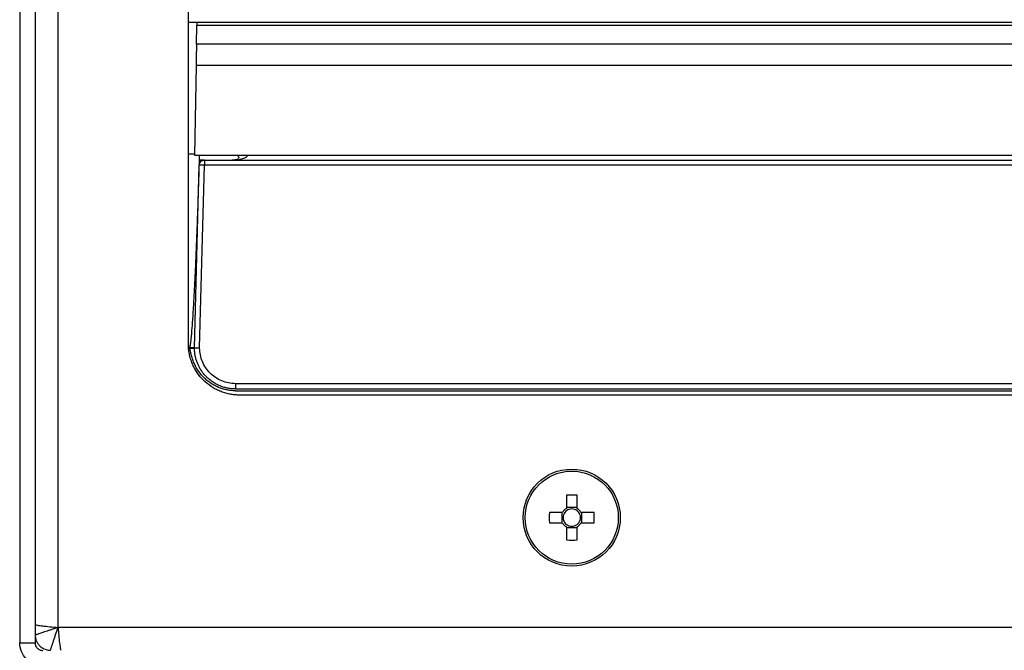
# Model space of a CAD drawing. Header units: millimetres. Extents: x 155473 to 158085, y 111018 to 114514.
# Tile 5 of 181: x 156776 to 156872, y 111916 to 111978. Entities that reach past the tile are written whole.
import ezdxf

# ---------------------------------------------------------------- set-up
doc = ezdxf.new("R2010")
doc.units = ezdxf.units.MM

msp = doc.modelspace()

# ---------------------------------------------------------------- linework, layer by layer
at = {"color": 7, "linetype": 'Continuous', "lineweight": 25}
for p, q in [((156775.715, 112082.106), (156775.715, 111916.606)), ((156777.215, 112082.106), (156777.215, 111916.606)), ((156779.465, 111918.106), (156779.465, 112082.106)), ((156792.215, 111945.856), (156792.215, 111981.532)), ((156792.215, 111977.356), (156793.043, 111977.356)), ((156793.005, 111975.22), (156793.038, 111977.075)), ((156793.038, 111977.075), (157202.394, 111977.075)), ((156793.043, 111977.356), (157202.389, 111977.356)), ((157202.426, 111975.22), (156793.005, 111975.22)), ((156792.969, 111973.114), (156792.816, 111964.356)), ((157202.463, 111973.114), (156792.969, 111973.114)), ((156792.215, 111964.456), (156792.818, 111964.456)), ((156792.816, 111964.356), (157202.616, 111964.356)), ((156793.283, 111964.356), (156793.283, 111963.368)), ((156777.215, 111963.356), (156777.229, 111963.356)), ((156792.815, 111945.463), (156793.284, 111963.369)), ((156793.784, 111963.856), (156793.283, 111963.856)), ((156793.283, 111963.368), (156793.283, 111963.356)), ((156793.315, 111945.463), (156793.784, 111963.369)), ((156793.784, 111963.856), (157201.646, 111963.856)), ((157201.646, 111963.369), (156793.784, 111963.369)), ((156876.729, 111941.969), (156796.815, 111941.969)), ((156796.815, 111941.456), (156876.741, 111941.456)), ((156796.815, 111941.278), (156876.741, 111941.278)), ((156875.715, 111940.856), (156797.215, 111940.856)), ((156829.195, 111931.045), (156829.195, 111929.757)), ((156830.225, 111929.757), (156830.225, 111931.045)), ((156830.225, 111929.84), (156829.195, 111929.84)), ((156828.809, 111929.371), (156827.521, 111929.371)), ((156828.726, 111929.371), (156828.726, 111928.341)), ((156831.899, 111929.371), (156830.611, 111929.371)), ((156830.694, 111928.341), (156830.694, 111929.371)), ((156827.521, 111928.341), (156828.809, 111928.341)), ((156829.195, 111927.955), (156829.195, 111926.667)), ((156829.195, 111927.872), (156830.225, 111927.872)), ((156830.225, 111926.667), (156830.225, 111927.955)), ((156830.611, 111928.341), (156831.899, 111928.341)), ((157215.965, 111918.106), (156779.465, 111918.106)), ((156775.715, 111916.606), (156777.215, 111916.606))]:
    msp.add_line(p, q, dxfattribs=at)
for radius in [4.75, 4.556]:
    msp.add_circle((156829.71, 111928.856), radius, dxfattribs=at)
for centre, radius, start, end in [((156829.71, 111913.445), 17.608, 88.32395, 91.67605), ((156829.71, 111928.856), 1.038, 119.74942, 150.25058), ((156829.71, 111928.856), 0.851, 127.2411, 142.7589), ((156829.71, 111928.856), 0.851, 52.7589, 127.2411), ((156829.71, 111928.856), 1.038, 29.74942, 60.25058), ((156829.71, 111928.856), 0.851, 37.2411, 52.7589), ((156845.121, 111928.856), 17.608, 178.32395, 181.67605), ((156829.71, 111928.856), 0.851, 142.7589, 217.2411), ((156829.71, 111928.856), 0.851, 322.7589, 37.2411), ((156814.299, 111928.856), 17.608, 358.32395, 1.67605), ((156829.71, 111928.856), 1.038, 209.74942, 240.25058), ((156829.71, 111928.856), 0.851, 217.2411, 232.7589), ((156829.71, 111928.856), 0.851, 232.7589, 307.2411), ((156829.71, 111928.856), 1.038, 299.74942, 330.25058), ((156829.71, 111928.856), 0.851, 307.2411, 322.7589), ((156829.71, 111944.267), 17.608, 268.32395, 271.67605)]:
    msp.add_arc(centre, radius, start, end, dxfattribs=at)
for points, knots in [([(156793.043, 111977.356), (156793.043, 111977.355), (156793.043, 111977.353), (156793.042, 111977.34), (156793.042, 111977.319), (156793.042, 111977.288), (156793.041, 111977.248), (156793.04, 111977.2), (156793.039, 111977.143), (156793.038, 111977.098), (156793.038, 111977.075)], [0, 0, 0, 0, 0.119289, 0.240209, 0.36276, 0.486944, 0.612759, 0.740207, 0.869287, 1, 1, 1, 1]), ([(156793.005, 111975.22), (156793.005, 111975.179), (156793.003, 111975.095), (156793.001, 111974.955), (156792.998, 111974.796), (156792.995, 111974.617), (156792.991, 111974.417), (156792.987, 111974.196), (156792.983, 111973.954), (156792.979, 111973.691), (156792.974, 111973.409), (156792.97, 111973.214), (156792.969, 111973.114)], [0, 0, 0, 0, 0.07263, 0.151344, 0.236141, 0.32702, 0.423981, 0.527024, 0.636148, 0.751353, 0.872637, 1, 1, 1, 1]), ([(156796.499, 111963.856), (156796.885, 111963.856), (156797.269, 111963.908), (156797.684, 111964.043), (156797.795, 111964.097), (156797.95, 111964.214), (156797.993, 111964.278), (156797.998, 111964.343)], [0, 0, 0, 0, 0.5, 0.5, 0.75, 0.75, 1, 1, 1, 1]), ([(156797.09, 111964.22), (156797.101, 111964.212), (156797.132, 111964.189), (156797.157, 111964.106), (156797.106, 111963.997), (156796.969, 111963.908), (156796.76, 111963.861), (156796.589, 111963.858), (156796.499, 111963.856)], [0, 0, 0, 0, 0.08661, 0.250798, 0.415452, 0.591021, 0.784989, 1, 1, 1, 1]), ([(156796.998, 111964.343), (156796.999, 111964.35), (156797.106, 111964.354), (156797.476, 111964.354), (156797.736, 111964.35), (156797.998, 111964.343)], [0, 0, 0, 0, 0.5, 0.5, 1, 1, 1, 1]), ([(156796.998, 111964.343), (156797, 111964.319), (156797.002, 111964.272), (156797.039, 111964.256), (156797.058, 111964.247)], [0, 0, 0, 0, 0.488615, 1, 1, 1, 1]), ([(156792.334, 111945.469), (156792.339, 111945.478), (156792.351, 111945.499), (156792.364, 111945.54), (156792.379, 111945.594), (156792.394, 111945.663), (156792.41, 111945.745), (156792.425, 111945.841), (156792.441, 111945.952), (156792.458, 111946.076), (156792.475, 111946.215), (156792.492, 111946.368), (156792.509, 111946.534), (156792.527, 111946.715), (156792.57, 111947.184), (156792.636, 111948.034), (156792.722, 111949.359), (156792.827, 111951.217), (156792.947, 111953.733), (156793.066, 111956.646), (156793.182, 111959.927), (156793.246, 111962.11), (156793.283, 111963.356)], [0, 0, 0, 0, 0.001661, 0.004047, 0.007187, 0.011093, 0.015769, 0.021221, 0.02745, 0.034457, 0.042244, 0.050811, 0.060159, 0.070288, 0.081199, 0.138996, 0.213044, 0.303348, 0.450506, 0.634501, 0.79136, 1, 1, 1, 1]), ([(156793.283, 111963.777), (156793.329, 111963.794), (156793.49, 111963.851), (156793.661, 111963.854), (156793.784, 111963.856)], [0, 0, 0, 0, 0.283329, 1, 1, 1, 1]), ([(156793.284, 111963.369), (156793.287, 111963.498), (156793.343, 111963.624), (156793.527, 111963.804), (156793.655, 111963.856), (156793.784, 111963.856)], [0, 0, 0, 0, 0.5, 0.5, 1, 1, 1, 1]), ([(156793.784, 111963.369), (156793.653, 111963.372), (156793.523, 111963.374), (156793.338, 111963.374), (156793.284, 111963.372), (156793.284, 111963.369)], [0, 0, 0, 0, 0.5, 0.5, 1, 1, 1, 1]), ([(156793.784, 111963.856), (156793.784, 111963.856), (156793.784, 111963.804), (156793.784, 111963.624), (156793.784, 111963.498), (156793.784, 111963.369)], [0, 0, 0, 0, 0.5, 0.5, 1, 1, 1, 1]), ([(156797.215, 111940.856), (156797.149, 111940.857), (156797.018, 111940.858), (156796.823, 111940.87), (156796.627, 111940.889), (156796.433, 111940.916), (156796.143, 111940.968), (156795.761, 111941.063), (156795.299, 111941.229), (156794.854, 111941.439), (156794.293, 111941.776), (156793.656, 111942.297), (156793.135, 111942.933), (156792.798, 111943.495), (156792.588, 111943.939), (156792.422, 111944.402), (156792.316, 111944.826), (156792.254, 111945.203), (156792.221, 111945.529), (156792.217, 111945.747), (156792.215, 111945.856)], [0, 0, 0, 0, 0.025042, 0.050031, 0.075006, 0.100007, 0.125071, 0.18755, 0.2501, 0.31258, 0.375129, 0.500007, 0.624885, 0.687364, 0.749914, 0.812393, 0.874943, 0.916643, 0.958269, 1, 1, 1, 1]), ([(156792.334, 111945.469), (156792.331, 111945.465), (156792.326, 111945.456), (156792.331, 111945.447), (156792.334, 111945.442)], [0, 0, 0, 0, 0.504801, 1, 1, 1, 1]), ([(156792.815, 111945.463), (156792.815, 111945.463), (156792.764, 111945.467), (156792.587, 111945.47), (156792.462, 111945.47), (156792.334, 111945.469)], [0, 0, 0, 0, 0.5, 0.5, 1, 1, 1, 1]), ([(156792.334, 111945.442), (156792.461, 111945.44), (156792.587, 111945.438), (156792.763, 111945.439), (156792.815, 111945.441), (156792.815, 111945.449)], [0, 0, 0, 0, 0.5, 0.5, 1, 1, 1, 1]), ([(156796.815, 111941.278), (156796.744, 111941.279), (156796.601, 111941.281), (156796.389, 111941.298), (156796.178, 111941.324), (156795.97, 111941.36), (156795.765, 111941.406), (156795.562, 111941.462), (156795.363, 111941.527), (156795.168, 111941.602), (156794.978, 111941.686), (156794.793, 111941.778), (156794.612, 111941.879), (156794.437, 111941.987), (156794.268, 111942.104), (156794.105, 111942.228), (156793.948, 111942.358), (156793.632, 111942.648), (156793.225, 111943.125), (156792.902, 111943.684), (156792.729, 111944.078), (156792.644, 111944.304), (156792.575, 111944.513), (156792.521, 111944.703), (156792.478, 111944.873), (156792.444, 111945.022), (156792.416, 111945.15), (156792.393, 111945.255), (156792.373, 111945.338), (156792.356, 111945.399), (156792.34, 111945.43), (156792.334, 111945.442)], [0, 0, 0, 0, 0.0320142, 0.063906, 0.0956801, 0.1273398, 0.1588878, 0.1903267, 0.2216599, 0.2528915, 0.2840222, 0.3150547, 0.3459929, 0.3768397, 0.4075972, 0.4382676, 0.4688534, 0.4993582, 0.6307829, 0.7486011, 0.788046, 0.8242237, 0.8571174, 0.8867075, 0.9129732, 0.9358941, 0.9554515, 0.9716308, 0.9844256, 0.9938523, 1, 1, 1, 1]), ([(156792.815, 111945.463), (156792.815, 111945.466), (156792.869, 111945.468), (156793.054, 111945.468), (156793.184, 111945.466), (156793.315, 111945.463)], [0, 0, 0, 0, 0.5, 0.5, 1, 1, 1, 1]), ([(156793.315, 111945.463), (156793.256, 111945.463), (156793.192, 111945.462), (156793.069, 111945.461), (156793.01, 111945.46), (156792.913, 111945.457), (156792.874, 111945.455), (156792.826, 111945.452), (156792.815, 111945.45), (156792.815, 111945.449)], [0, 0, 0, 0, 0.25, 0.25, 0.5, 0.5, 0.75, 0.75, 1, 1, 1, 1]), ([(156796.815, 111941.456), (156796.749, 111941.457), (156796.616, 111941.459), (156796.416, 111941.474), (156796.216, 111941.499), (156796.016, 111941.535), (156795.817, 111941.581), (156795.618, 111941.637), (156795.422, 111941.704), (156795.228, 111941.782), (156795.036, 111941.871), (156794.849, 111941.97), (156794.665, 111942.08), (156794.487, 111942.201), (156794.314, 111942.332), (156794.147, 111942.473), (156793.987, 111942.624), (156793.829, 111942.791), (156793.672, 111942.978), (156793.515, 111943.19), (156793.362, 111943.43), (156793.218, 111943.697), (156793.087, 111943.994), (156792.974, 111944.319), (156792.887, 111944.672), (156792.827, 111945.052), (156792.819, 111945.314), (156792.815, 111945.449)], [0, 0, 0, 0, 0.031631, 0.063505, 0.095622, 0.127982, 0.160586, 0.193432, 0.226522, 0.259855, 0.293431, 0.327251, 0.361314, 0.39562, 0.43017, 0.464963, 0.5, 0.535703, 0.574584, 0.616643, 0.661879, 0.710291, 0.761881, 0.816647, 0.874589, 0.935707, 1, 1, 1, 1]), ([(156796.815, 111941.969), (156796.357, 111941.969), (156795.9, 111942.06), (156795.054, 111942.41), (156794.666, 111942.669), (156794.018, 111943.315), (156793.759, 111943.703), (156793.407, 111944.548), (156793.316, 111945.005), (156793.315, 111945.463)], [0, 0, 0, 0, 0.25, 0.25, 0.5, 0.5, 0.75, 0.75, 1, 1, 1, 1]), ([(156796.815, 111941.969), (156796.815, 111941.836), (156796.815, 111941.702), (156796.815, 111941.512), (156796.815, 111941.456), (156796.815, 111941.456)], [0, 0, 0, 0, 0.5, 0.5, 1, 1, 1, 1]), ([(156777.229, 111918.394), (156777.259, 111918.37), (156777.34, 111918.346), (156777.591, 111918.298), (156777.761, 111918.274), (156778.169, 111918.226), (156778.406, 111918.202), (156778.918, 111918.154), (156779.191, 111918.13), (156779.465, 111918.106)], [0, 0, 0, 0, 0.25, 0.25, 0.5, 0.5, 0.75, 0.75, 1, 1, 1, 1]), ([(156779.465, 111918.106), (156779.414, 111918.089), (156779.312, 111918.056), (156779.16, 111918.005), (156779.009, 111917.954), (156778.857, 111917.903), (156778.704, 111917.851), (156778.548, 111917.8), (156778.358, 111917.738), (156778.161, 111917.671), (156777.888, 111917.579), (156777.676, 111917.51), (156777.483, 111917.445), (156777.363, 111917.405), (156777.283, 111917.378), (156777.245, 111917.366), (156777.234, 111917.362), (156777.229, 111917.36)], [0, 0, 0, 0, 0.047665, 0.095028, 0.142647, 0.191132, 0.241134, 0.293152, 0.346468, 0.436953, 0.507703, 0.66799, 0.723005, 0.833342, 0.917026, 0.965821, 1, 1, 1, 1]), ([(156778.72, 111915.87), (156778.726, 111915.888), (156778.738, 111915.925), (156778.764, 111916.004), (156778.774, 111916.035), (156778.797, 111916.102), (156778.809, 111916.138), (156778.847, 111916.252), (156778.876, 111916.337), (156778.939, 111916.528), (156778.972, 111916.63), (156779.042, 111916.837), (156779.078, 111916.943), (156779.153, 111917.168), (156779.191, 111917.286), (156779.306, 111917.633), (156779.385, 111917.86), (156779.465, 111918.106)], [0, 0, 0, 0, 0.125, 0.125, 0.1875, 0.1875, 0.25, 0.25, 0.375, 0.375, 0.5, 0.5, 0.625, 0.625, 0.75, 0.75, 1, 1, 1, 1]), ([(156779.465, 111918.106), (156779.489, 111917.832), (156779.513, 111917.559), (156779.561, 111917.047), (156779.585, 111916.81), (156779.633, 111916.402), (156779.657, 111916.232), (156779.705, 111915.981), (156779.729, 111915.9), (156779.754, 111915.87)], [0, 0, 0, 0, 0.25, 0.25, 0.5, 0.5, 0.75, 0.75, 1, 1, 1, 1]), ([(156777.229, 111917.36), (156777.23, 111917.319), (156777.232, 111917.233), (156777.249, 111917.103), (156777.279, 111916.968), (156777.323, 111916.83), (156777.384, 111916.692), (156777.46, 111916.556), (156777.554, 111916.426), (156777.685, 111916.279), (156777.859, 111916.134), (156778.075, 111916.008), (156778.296, 111915.925), (156778.511, 111915.878), (156778.652, 111915.872), (156778.72, 111915.87)], [0, 0, 0, 0, 0.053288, 0.109466, 0.168483, 0.230235, 0.294561, 0.361233, 0.429957, 0.500373, 0.612089, 0.718923, 0.819652, 0.913479, 1, 1, 1, 1]), ([(156777.965, 111914.356), (156777.671, 111914.356), (156777.376, 111914.414), (156776.832, 111914.64), (156776.582, 111914.807), (156776.166, 111915.223), (156775.999, 111915.473), (156775.773, 111916.017), (156775.715, 111916.311), (156775.715, 111916.606)], [0, 0, 0, 0, 0.25, 0.25, 0.5, 0.5, 0.75, 0.75, 1, 1, 1, 1]), ([(156777.215, 111916.606), (156777.216, 111916.581), (156777.217, 111916.532), (156777.228, 111916.459), (156777.246, 111916.388), (156777.279, 111916.296), (156777.337, 111916.186), (156777.431, 111916.072), (156777.545, 111915.978), (156777.676, 111915.909), (156777.818, 111915.864), (156777.916, 111915.859), (156777.965, 111915.856)], [0, 0, 0, 0, 0.062771, 0.124992, 0.187273, 0.250222, 0.374947, 0.500146, 0.624871, 0.750071, 0.874917, 1, 1, 1, 1])]:
    msp.add_open_spline(points, degree=3, knots=knots, dxfattribs=at)
msp.add_open_spline([(156792.815, 111945.449), (156792.815, 111945.453), (156792.815, 111945.458), (156792.815, 111945.463)], degree=3, dxfattribs=at)

doc.saveas('drawing.dxf')
